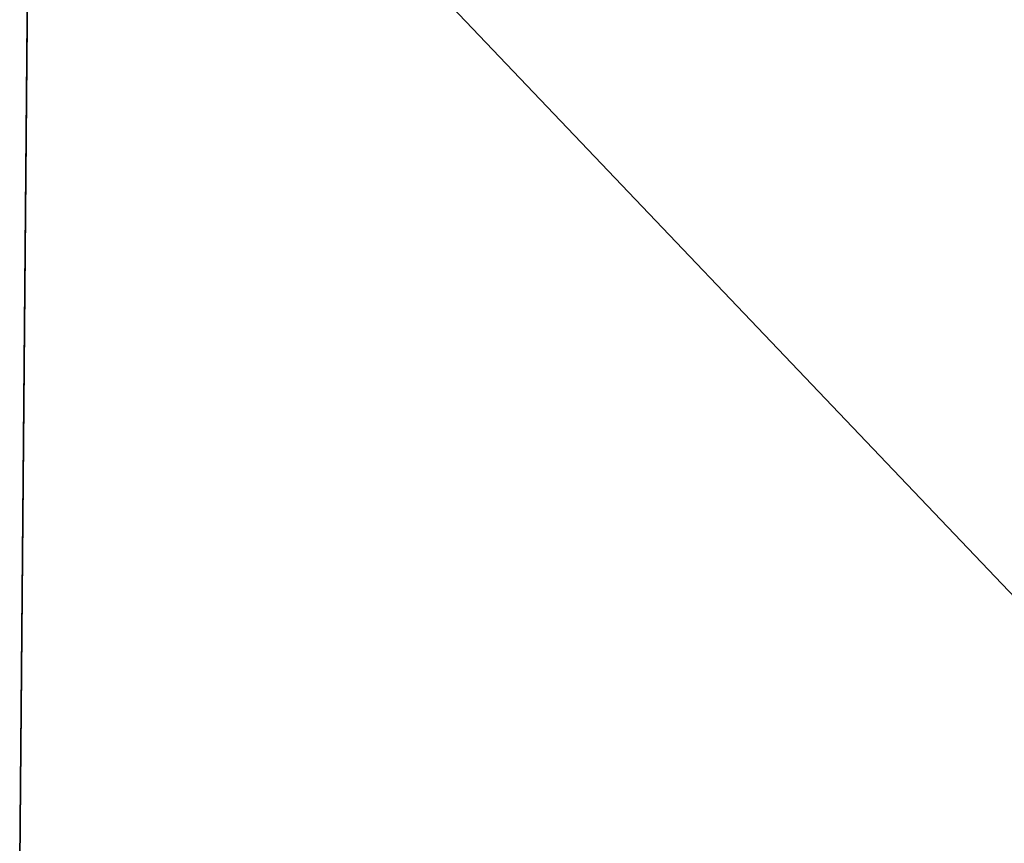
# Model space of a CAD drawing. Header units: millimetres. Extents: x -168 to 168, y -6 to 84.
# Tile 7 of 256: x -125 to -116, y 4 to 11. Entities that reach past the tile are written whole.
import ezdxf

# ---------------------------------------------------------------- set-up
doc = ezdxf.new("R2010")
doc.units = ezdxf.units.MM
doc.header["$LTSCALE"] = 65.185185
for name, color, linetype in [('106', 7, 'CONTINUOUS'), ('109', 7, 'CONTINUOUS'), ('110', 7, 'CONTINUOUS')]:
    doc.layers.add(name, color=color, linetype=linetype)

msp = doc.modelspace()

# ---------------------------------------------------------------- linework, layer by layer
at = {"layer": '106', "linetype": 'CONTINUOUS'}
for points in [[(-124.8615, 15.8734, -38.7811), (-124.9695, 3.4937, -27.7608), (-124.8615, 15.8734, -27.7008), (-124.8615, 15.8734, -38.7811)], [(-124.9695, 3.4937, -27.7608), (-124.9695, 3.4937, -16.6565), (-124.8615, 15.8734, -27.7008), (-124.9695, 3.4937, -27.7608)], [(-124.8615, 15.8734, -49.8615), (-124.9695, 3.4937, -38.8652), (-124.8615, 15.8734, -38.7811), (-124.8615, 15.8734, -49.8615)], [(-124.8707, 14.8182, -49.8707), (-124.9695, 3.4937, -38.8652), (-124.8615, 15.8734, -49.8615), (-124.8707, 14.8182, -49.8707)], [(-124.9695, 3.4937, -38.8652), (-124.9695, 3.4937, -27.7608), (-124.8615, 15.8734, -38.7811), (-124.9695, 3.4937, -38.8652)], [(-124.9695, 3.4937, -16.6565), (-124.9695, 3.4937, -5.5522), (-124.8615, 15.8734, -16.6205), (-124.9695, 3.4937, -16.6565)], [(-124.8615, 15.8734, 38.7811), (-124.9695, 3.4937, 38.8652), (-124.8615, 15.8734, 49.8615), (-124.8615, 15.8734, 38.7811)], [(-124.9695, 3.4937, 38.8652), (-124.8707, 14.8182, 49.8707), (-124.8615, 15.8734, 49.8615), (-124.9695, 3.4937, 38.8652)], [(-124.8615, 15.8734, 27.7008), (-124.9695, 3.4937, 27.7608), (-124.8615, 15.8734, 38.7811), (-124.8615, 15.8734, 27.7008)], [(-124.9695, 3.4937, 27.7608), (-124.9695, 3.4937, 38.8652), (-124.8615, 15.8734, 38.7811), (-124.9695, 3.4937, 27.7608)], [(-124.8615, 15.8734, 16.6205), (-124.9695, 3.4937, 16.6565), (-124.8615, 15.8734, 27.7008), (-124.8615, 15.8734, 16.6205)], [(-124.9695, 3.4937, 16.6565), (-124.9695, 3.4937, 27.7608), (-124.8615, 15.8734, 27.7008), (-124.9695, 3.4937, 16.6565)], [(-124.8615, 15.8734, 5.5402), (-124.9695, 3.4937, 5.5522), (-124.8615, 15.8734, 16.6205), (-124.8615, 15.8734, 5.5402)], [(-124.8615, 15.8734, -5.5402), (-124.9695, 3.4937, 5.5522), (-124.8615, 15.8734, 5.5402), (-124.8615, 15.8734, -5.5402)], [(-124.9695, 3.4937, 5.5522), (-124.9695, 3.4937, 16.6565), (-124.8615, 15.8734, 16.6205), (-124.9695, 3.4937, 5.5522)], [(-124.8615, 15.8734, -16.6205), (-124.9695, 3.4937, -5.5522), (-124.8615, 15.8734, -5.5402), (-124.8615, 15.8734, -16.6205)], [(-124.9695, 3.4937, -5.5522), (-124.9695, 3.4937, 5.5522), (-124.8615, 15.8734, -5.5402), (-124.9695, 3.4937, -5.5522)], [(-124.8615, 15.8734, -27.7008), (-124.9695, 3.4937, -16.6565), (-124.8615, 15.8734, -16.6205), (-124.8615, 15.8734, -27.7008)], [(-124.9695, 3.4937, -49.9695), (-124.9695, 3.4937, -38.8652), (-124.8707, 14.8182, -49.8707), (-124.9695, 3.4937, -49.9695)], [(-124.9695, 3.4937, 38.8652), (-124.9695, 3.4937, 49.9695), (-124.8707, 14.8182, 49.8707), (-124.9695, 3.4937, 38.8652)]]:
    msp.add_3dface(points, dxfattribs=at)
at = {"layer": '109', "linetype": 'CONTINUOUS'}
for points in [[(-124.9695, 3.4937, -49.9695), (-124.8707, 14.8182, -49.8707), (-113.076, 2.4386, -49.9787), (-124.9695, 3.4937, -49.9695)], [(-113.076, 2.4386, -49.9787), (-124.8707, 14.8182, -49.8707), (-112.9782, 14.8182, -49.8707), (-113.076, 2.4386, -49.9787)]]:
    msp.add_3dface(points, dxfattribs=at)
at = {"layer": '110', "linetype": 'CONTINUOUS'}
for points in [[(-124.8707, 14.8182, 49.8707), (-124.9695, 3.4937, 49.9695), (-113.076, 2.4386, 49.9787), (-124.8707, 14.8182, 49.8707)], [(-124.8707, 14.8182, 49.8707), (-113.076, 2.4386, 49.9787), (-112.9782, 14.8182, 49.8707), (-124.8707, 14.8182, 49.8707)]]:
    msp.add_3dface(points, dxfattribs=at)

doc.saveas('drawing.dxf')
